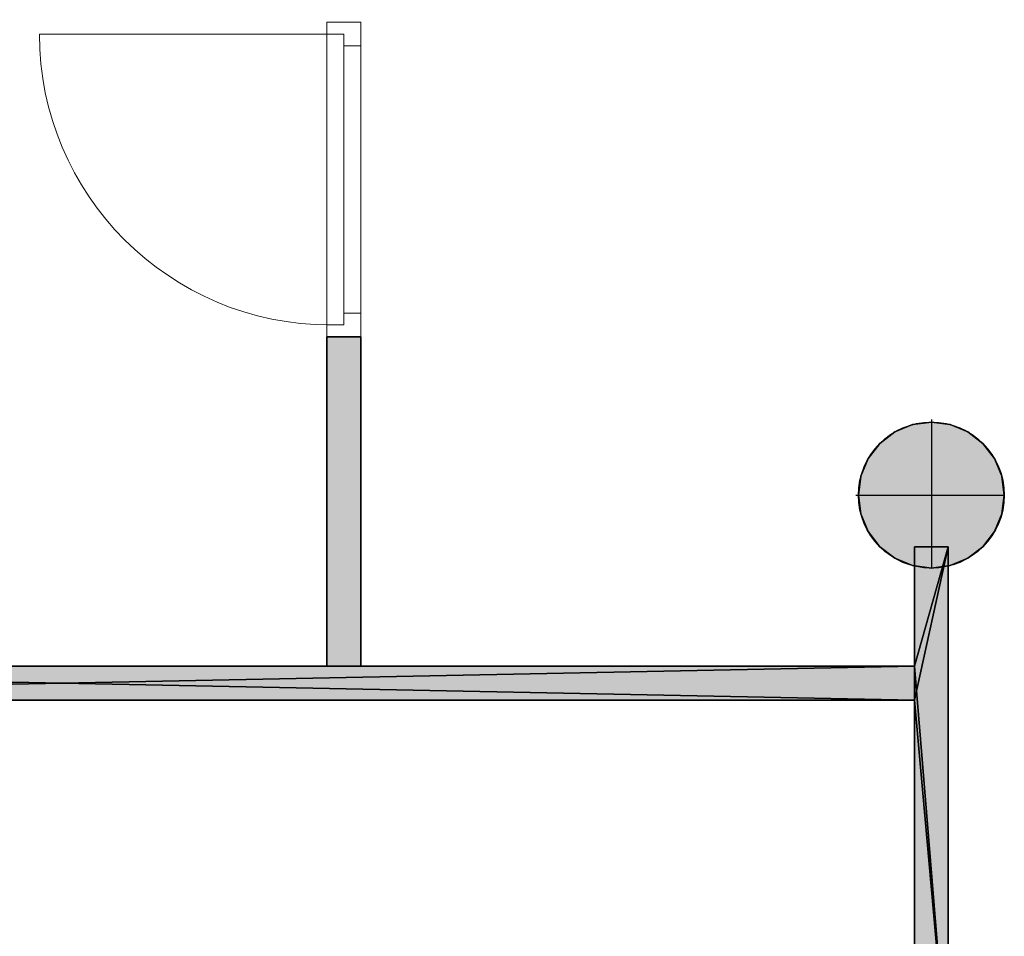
# Model space of a CAD drawing. Header units: inches. Extents: x 15 to 546804, y -66 to 267312.
# Tile 214 of 256: x 403775 to 406683, y 123026 to 125732. Entities that reach past the tile are written whole.
import ezdxf

# ---------------------------------------------------------------- set-up
doc = ezdxf.new("R2010")
doc.units = ezdxf.units.IN
doc.header["$MEASUREMENT"] = 0

msp = doc.modelspace()

# ---------------------------------------------------------------- hatches: boundary and pattern name
at = {"lineweight": 20}
h = msp.add_hatch(color=7, dxfattribs=at)
h.dxf.hatch_style = 1
h.paths.add_polyline_path([(404682.1, 123823.7), (401382.1, 123823.7), (401382.1, 123723.7), (404682.1, 123723.7)])
h.paths.add_polyline_path([(406417.1, 123823.7), (404682.1, 123823.7), (404682.1, 123723.7), (406417.1, 123723.7)])
h.paths.add_polyline_path([(404782.1, 124796), (404682.1, 124796), (404682.1, 123823.7), (404782.1, 123823.7)])
h.paths.add_polyline_path([(402682.1, 124831.7), (401382.1, 124831.7), (401382.1, 124731.7), (402682.1, 124731.7)])
h = msp.add_hatch(color=7, dxfattribs=at)
h.dxf.hatch_style = 1
h.paths.add_polyline_path([(406467.1, 124544.2), (406467.1, 124328.7), (406682.5, 124328.7, 0.414214)])
h.paths.add_polyline_path([(406467.1, 124544.2, 0.414214), (406251.7, 124328.7), (406467.1, 124328.7)])
h.paths.add_polyline_path([(406467.1, 124328.7), (406251.7, 124328.7, 0.414214), (406467.1, 124113.3)])
h.paths.add_polyline_path([(406682.5, 124328.7), (406467.1, 124328.7), (406467.1, 124113.3, 0.414214)])
h = msp.add_hatch(color=7, dxfattribs=at)
h.dxf.hatch_style = 1
h.paths.add_polyline_path([(406517.1, 123708.4), (406417.1, 123709.2), (406417.1, 122614.7), (406517.1, 122614.7)])
h.paths.add_polyline_path([(406517.1, 124119.2, -0.117655), (406417.1, 124119.2), (406417.1, 123823.7), (406417.1, 123723.7), (406417.1, 123709.2), (406517.1, 123708.4)])

# ---------------------------------------------------------------- linework, layer by layer
at = {"color": 7, "lineweight": 20}
for p, q in [((404682.1, 125655, 2500), (404682.1, 125725, 2500)), ((404782.1, 125725, 2500), (404682.1, 125725, 2500)), ((404782.1, 125725, 3000), (404682.1, 125725, 3000)), ((404682.1, 125725, 2500), (404682.1, 125725, 3000)), ((404682.1, 125725, 3000), (404682.1, 124796, 3000)), ((404682.1, 125725, 300), (404682.1, 125690, 300)), ((404682.1, 124796, 2500), (404682.1, 125725, 2500)), ((404682.1, 125725, 2500), (404682.1, 125725, 300)), ((404782.1, 125725, 300), (404682.1, 125725, 300)), ((404782.1, 125725, 2500), (404682.1, 125725, 2500)), ((404782.1, 125655, 2500), (404782.1, 125725, 2500)), ((404782.1, 125725, 2500), (404782.1, 125725, 3000)), ((404782.1, 125725, 3000), (404782.1, 124796, 3000)), ((404782.1, 125725, 300), (404782.1, 125655, 300)), ((404782.1, 124796, 2500), (404782.1, 125725, 2500)), ((404782.1, 125725, 2500), (404782.1, 125725, 300)), ((404692.1, 125690, 300), (403833.1, 125690, 300)), ((404732.1, 125690, 300), (404682.1, 125690, 300)), ((404682.1, 125690, 2465), (404682.1, 125690, 300)), ((404682.1, 124831, 2465), (404682.1, 125690, 2465)), ((404732.1, 125690, 2465), (404682.1, 125690, 2465)), ((404692.1, 125690, 2465), (404692.1, 125690, 300)), ((404732.1, 125690, 2465), (404692.1, 125690, 2465)), ((404732.1, 125690, 300), (404692.1, 125690, 300)), ((404732.1, 125690, 2465), (404732.1, 125690, 300)), ((404732.1, 125655, 300), (404732.1, 125690, 300)), ((404732.1, 125655, 2465), (404732.1, 125690, 2465)), ((404732.1, 125690, 300), (404732.1, 124831, 300)), ((404732.1, 125690, 2465), (404732.1, 125690, 300)), ((404732.1, 124831, 2465), (404732.1, 125690, 2465)), ((404732.1, 125690, 300), (404732.1, 125635.2, 370.8)), ((404732.1, 125635.2, 2359.2), (404732.1, 125690, 2430)), ((404682.1, 125655, 2930), (404682.1, 124866, 2930)), ((404682.1, 125655, 2500), (404682.1, 125655, 2930)), ((404732.1, 125655, 2930), (404732.1, 124866, 2930)), ((404732.1, 124866, 2500), (404732.1, 125655, 2500)), ((404732.1, 125655, 2500), (404732.1, 125655, 2930)), ((404782.1, 125655, 300), (404732.1, 125655, 300)), ((404782.1, 125655, 2430), (404732.1, 125655, 2430)), ((404732.1, 125655, 2430), (404732.1, 125655, 300)), ((404732.1, 124866, 2430), (404732.1, 125655, 2430)), ((404732.1, 124866, 2465), (404732.1, 125655, 2465)), ((404732.1, 125655, 2430), (404732.1, 125655, 2465)), ((404782.1, 125655, 2500), (404782.1, 125655, 2930)), ((404782.1, 125655, 2930), (404782.1, 124866, 2930)), ((404782.1, 124866, 2430), (404782.1, 125655, 2430)), ((404782.1, 125655, 2430), (404782.1, 125655, 300)), ((404732.1, 125525.7, 2217.6), (404732.1, 125580.5, 2288.4)), ((404732.1, 125580.5, 441.6), (404732.1, 125525.7, 512.4)), ((404732.1, 125416.1, 2076), (404732.1, 125470.9, 2146.8)), ((404732.1, 125470.9, 583.2), (404732.1, 125416.1, 654)), ((404732.1, 125306.6, 1934.5), (404732.1, 125361.4, 2005.2)), ((404732.1, 125361.4, 724.8), (404732.1, 125306.6, 795.5)), ((404732.1, 125197, 1792.9), (404732.1, 125251.8, 1863.7)), ((404732.1, 125251.8, 866.3), (404732.1, 125197, 937.1)), ((404732.1, 125087.5, 1651.3), (404732.1, 125142.3, 1722.1)), ((404732.1, 125142.3, 1007.9), (404732.1, 125087.5, 1078.7)), ((404732.1, 124978, 1509.7), (404732.1, 125032.7, 1580.5)), ((404732.1, 125032.7, 1149.5), (404732.1, 124978, 1220.3)), ((404732.1, 124868.4, 1368.1), (404732.1, 124923.2, 1438.9)), ((404732.1, 124923.2, 1291.1), (404732.1, 124868.4, 1361.9)), ((404682.1, 124866, 2930), (404682.1, 124866, 2500)), ((404682.1, 124796, 2500), (404682.1, 124866, 2500)), ((404732.1, 124866, 2930), (404732.1, 124866, 2500)), ((404782.1, 124866, 2430), (404732.1, 124866, 2430)), ((404782.1, 124866, 300), (404732.1, 124866, 300)), ((404732.1, 124866, 300), (404732.1, 124866, 2430)), ((404732.1, 124866, 300), (404732.1, 124831, 300)), ((404732.1, 124866, 2465), (404732.1, 124831, 2465)), ((404732.1, 124866, 2430), (404732.1, 124866, 2465)), ((404782.1, 124796, 2500), (404782.1, 124866, 2500)), ((404782.1, 124866, 2930), (404782.1, 124866, 2500)), ((404782.1, 124866, 300), (404782.1, 124866, 2430)), ((404782.1, 124866, 300), (404782.1, 124796, 300)), ((404682.1, 124831, 300), (404682.1, 124796, 300)), ((404732.1, 124831, 300), (404682.1, 124831, 300)), ((404682.1, 124831, 300), (404682.1, 124831, 2465)), ((404732.1, 124831, 2465), (404682.1, 124831, 2465)), ((404692.1, 124831, 300), (404692.1, 124831, 2465)), ((404732.1, 124831, 2465), (404692.1, 124831, 2465)), ((404732.1, 124831, 300), (404692.1, 124831, 300)), ((404732.1, 124831, 300), (404732.1, 124831, 2465)), ((404732.1, 124831, 300), (404732.1, 124831, 2465)), ((404782.1, 124796, 2500), (404682.1, 124796, 2500)), ((404682.1, 124796, 3000), (404682.1, 124796, 2500)), ((404782.1, 124796, 3000), (404682.1, 124796, 3000)), ((404682.1, 124796, 300), (404682.1, 124796, 2500)), ((404782.1, 124796, 300), (404682.1, 124796, 300)), ((404782.1, 124796, 2500), (404682.1, 124796, 2500)), ((404782.1, 124796, 3000), (404782.1, 124796, 2500)), ((404782.1, 124796, 300), (404782.1, 124796, 2500)), ((406517.1, 123708.4, 300), (406517.1, 121305.7, 300))]:
    msp.add_line(p, q, dxfattribs=at)
at = {"color": 7}
for p, q in [((404682.1, 124796, 300), (404682.1, 123823.7, 300)), ((404782.1, 124796, 300), (404682.1, 124796, 300)), ((404682.1, 124796, 300), (404682.1, 124796, 3000)), ((404682.1, 124796, 3000), (404682.1, 123823.7, 3000)), ((404782.1, 124796, 3000), (404682.1, 124796, 3000)), ((404782.1, 123823.7, 300), (404782.1, 124796, 300)), ((404782.1, 124796, 300), (404782.1, 124796, 3000)), ((404782.1, 123823.7, 3000), (404782.1, 124796, 3000)), ((406467.1, 124551.8, 0), (406467.1, 124544.2, 0)), ((406411.4, 124536.8, 0), (406411.4, 124536.8, 7000)), ((406467.1, 124544.2, 0), (406467.1, 124544.2, 7000)), ((406467.1, 124544.2, 0), (406467.1, 124113.3, 0)), ((406522.9, 124536.8, 0), (406522.9, 124536.8, 7000)), ((406359.4, 124515.3, 0), (406359.4, 124515.3, 7000)), ((406574.8, 124515.3, 0), (406574.8, 124515.3, 7000)), ((406314.8, 124481.1, 0), (406314.8, 124481.1, 7000)), ((406619.4, 124481.1, 0), (406619.4, 124481.1, 7000)), ((406280.5, 124436.5, 0), (406280.5, 124436.5, 7000)), ((406653.7, 124436.5, 0), (406653.7, 124436.5, 7000)), ((406259, 124384.5, 0), (406259, 124384.5, 7000)), ((406675.2, 124384.5, 0), (406675.2, 124384.5, 7000)), ((406244.1, 124328.7, 0), (406251.7, 124328.7, 0)), ((406251.7, 124328.7, 0), (406251.7, 124328.7, 7000)), ((406251.7, 124328.7, 0), (406682.5, 124328.7, 0)), ((406682.5, 124328.7, 0), (406682.5, 124328.7, 7000)), ((406259, 124273, 0), (406259, 124273, 7000)), ((406675.2, 124273, 0), (406675.2, 124273, 7000)), ((406280.5, 124221, 0), (406280.5, 124221, 7000)), ((406653.7, 124221, 0), (406653.7, 124221, 7000)), ((406314.8, 124176.4, 0), (406314.8, 124176.4, 7000)), ((406417.1, 123823.7, 3000), (406417.1, 124176.4, 3000)), ((406417.1, 123823.7, 300), (406417.1, 124176.4, 300)), ((406417.1, 124176.4, 300), (406417.1, 124176.4, 3000)), ((406417.1, 124176.4, 300), (406517.1, 124176.4, 300)), ((406417.1, 124176.4, 3000), (406517.1, 124176.4, 3000)), ((406517.1, 124176.4, 300), (406517.1, 122614.7, 300)), ((406517.1, 124176.4, 3000), (406517.1, 122614.7, 3000)), ((406517.1, 124176.4, 300), (406517.1, 124176.4, 3000)), ((406619.4, 124176.4, 0), (406619.4, 124176.4, 7000)), ((406359.4, 124142.2, 0), (406359.4, 124142.2, 7000)), ((406411.4, 124120.7, 0), (406411.4, 124120.7, 7000)), ((406522.9, 124120.7, 0), (406522.9, 124120.7, 7000)), ((406574.8, 124142.2, 0), (406574.8, 124142.2, 7000)), ((406467.1, 124113.3, 0), (406467.1, 124113.3, 7000)), ((401382.1, 123823.7, 3000), (406417.1, 123823.7, 3000)), ((401382.1, 123823.7, 300), (406417.1, 123823.7, 300)), ((404682.1, 123823.7, 300), (404782.1, 123823.7, 300)), ((404682.1, 123823.7, 300), (404682.1, 123823.7, 3000)), ((404682.1, 123823.7, 3000), (404782.1, 123823.7, 3000)), ((404782.1, 123823.7, 300), (404782.1, 123823.7, 3000)), ((406417.1, 123823.7, 300), (406417.1, 123823.7, 3000)), ((406417.1, 123723.7, 3000), (406417.1, 123823.7, 3000)), ((406417.1, 123723.7, 300), (406417.1, 123823.7, 300)), ((401382.1, 123723.7, 300), (406417.1, 123723.7, 300)), ((401382.1, 123723.7, 3000), (406417.1, 123723.7, 3000)), ((406417.1, 123723.7, 300), (406417.1, 123723.7, 3000)), ((406417.1, 122614.7, 3000), (406417.1, 123723.7, 3000)), ((406417.1, 122614.7, 300), (406417.1, 123723.7, 300))]:
    msp.add_line(p, q, dxfattribs=at)
for centre in [(406467.1, 124328.7, 7000), (406467.1, 124328.7, 0)]:
    msp.add_circle(centre, 215.4, dxfattribs=at)
at = {"color": 7, "lineweight": 20, "extrusion": (0, 0, -1)}
msp.add_ellipse((404692.1, 125690, 300), major_axis=(-859.5, 0), ratio=0.999391, start_param=4.712389, end_param=6.283185, dxfattribs=at)
at = {"color": 7, "lineweight": 20}
for points, invisible_edges in [([(406517.1, 114112.7, 300), (401067.1, 107455.7, 300), (401067.1, 127805.7, 300)], 13), ([(406517.1, 114112.7, 300), (401067.1, 127805.7, 300), (402305.5, 127805.7, 300)], 13), ([(404682.1, 125725, 300), (404782.1, 125725, 2500), (404782.1, 125725, 300)], 1), ([(404782.1, 125725, 2500), (404682.1, 125725, 300), (404682.1, 125725, 2500)], 1), ([(404682.1, 125690, 2465), (404682.1, 125725, 300), (404682.1, 125690, 300)], 1), ([(404682.1, 125725, 300), (404682.1, 125690, 2465), (404682.1, 125725, 2500)], 3), ([(404682.1, 125725, 2500), (404682.1, 125690, 2465), (404682.1, 124796, 2500)], 3), ([(404782.1, 125725, 2500), (404682.1, 124796, 2500), (404782.1, 124796, 2500)], 1), ([(404682.1, 124796, 2500), (404782.1, 125725, 2500), (404682.1, 125725, 2500)], 1), ([(404682.1, 125725, 300), (404732.1, 125690, 300), (404682.1, 125690, 300)], 1), ([(404782.1, 125725, 300), (404732.1, 125690, 300), (404682.1, 125725, 300)], 3), ([(404782.1, 124796, 3000), (404682.1, 125725, 3000), (404682.1, 124796, 3000)], 1), ([(404682.1, 125725, 3000), (404782.1, 124796, 3000), (404782.1, 125725, 3000)], 1), ([(404682.1, 125655, 2930), (404682.1, 125725, 2500), (404682.1, 125655, 2500)], 1), ([(404682.1, 125725, 2500), (404682.1, 125655, 2930), (404682.1, 125725, 3000)], 3), ([(404682.1, 125725, 3000), (404682.1, 125655, 2930), (404682.1, 124796, 3000)], 3), ([(404682.1, 125725, 2500), (404782.1, 125725, 3000), (404782.1, 125725, 2500)], 1), ([(404782.1, 125725, 3000), (404682.1, 125725, 2500), (404682.1, 125725, 3000)], 1), ([(404782.1, 125655, 300), (404732.1, 125690, 300), (404782.1, 125725, 300)], 3), ([(404782.1, 125725, 2500), (404782.1, 125655, 300), (404782.1, 125725, 300)], 1), ([(404782.1, 125655, 300), (404782.1, 125725, 2500), (404782.1, 125655, 2430)], 3), ([(404782.1, 125655, 2430), (404782.1, 125725, 2500), (404782.1, 124866, 2430)], 3), ([(404782.1, 124796, 2500), (404782.1, 124866, 2430), (404782.1, 125725, 2500)], 3), ([(404782.1, 125725, 3000), (404782.1, 125655, 2500), (404782.1, 125725, 2500)], 1), ([(404782.1, 125655, 2500), (404782.1, 125725, 3000), (404782.1, 125655, 2930)], 3), ([(404782.1, 125655, 2930), (404782.1, 125725, 3000), (404782.1, 124866, 2930)], 3), ([(404782.1, 124796, 3000), (404782.1, 124866, 2930), (404782.1, 125725, 3000)], 3), ([(404732.1, 125690, 2465), (404682.1, 125690, 300), (404732.1, 125690, 300)], 1), ([(404682.1, 125690, 300), (404732.1, 125690, 2465), (404682.1, 125690, 2465)], 1), ([(404682.1, 124831, 2465), (404682.1, 124796, 2500), (404682.1, 125690, 2465)], 3), ([(404682.1, 125690, 2465), (404732.1, 124831, 2465), (404682.1, 124831, 2465)], 1), ([(404732.1, 124831, 2465), (404682.1, 125690, 2465), (404732.1, 124866, 2465)], 3), ([(404732.1, 124866, 2465), (404682.1, 125690, 2465), (404732.1, 125655, 2465)], 3), ([(404732.1, 125655, 2465), (404682.1, 125690, 2465), (404732.1, 125690, 2465)], 1), ([(404692.1, 125690, 300), (404732.1, 125690, 2465), (404732.1, 125690, 300)], 1), ([(404732.1, 125690, 2465), (404692.1, 125690, 300), (404692.1, 125690, 2465)], 1), ([(404732.1, 125690, 2465), (404732.1, 124831, 300), (404732.1, 125690, 300)], 1), ([(404732.1, 124831, 300), (404732.1, 125690, 2465), (404732.1, 124831, 2465)], 1), ([(404732.1, 125655, 2430), (404732.1, 125690, 300), (404732.1, 125655, 300)], 1), ([(404732.1, 125690, 300), (404732.1, 125655, 2430), (404732.1, 125690, 2465)], 3), ([(404732.1, 125690, 2465), (404732.1, 125655, 2430), (404732.1, 125655, 2465)], 1), ([(404732.1, 125690, 300), (404782.1, 125655, 300), (404732.1, 125655, 300)], 1), ([(404682.1, 124866, 2930), (404682.1, 124796, 3000), (404682.1, 125655, 2930)], 3), ([(404782.1, 125655, 2430), (404732.1, 125655, 300), (404782.1, 125655, 300)], 1), ([(404732.1, 125655, 300), (404782.1, 125655, 2430), (404732.1, 125655, 2430)], 1), ([(404732.1, 124866, 2465), (404732.1, 125655, 2430), (404732.1, 124866, 2430)], 1), ([(404732.1, 125655, 2430), (404732.1, 124866, 2465), (404732.1, 125655, 2465)], 1), ([(404732.1, 125655, 2430), (404782.1, 124866, 2430), (404732.1, 124866, 2430)], 1), ([(404782.1, 124866, 2430), (404732.1, 125655, 2430), (404782.1, 125655, 2430)], 1), ([(404732.1, 125655, 2930), (404732.1, 124866, 2500), (404732.1, 125655, 2500)], 1), ([(404732.1, 124866, 2500), (404732.1, 125655, 2930), (404732.1, 124866, 2930)], 1), ([(404682.1, 124796, 2500), (404682.1, 124866, 2930), (404682.1, 124866, 2500)], 1), ([(404682.1, 124866, 2930), (404682.1, 124796, 2500), (404682.1, 124796, 3000)], 13), ([(404732.1, 124866, 300), (404782.1, 124866, 2430), (404782.1, 124866, 300)], 1), ([(404782.1, 124866, 2430), (404732.1, 124866, 300), (404732.1, 124866, 2430)], 1), ([(404732.1, 124831, 2465), (404732.1, 124866, 300), (404732.1, 124831, 300)], 1), ([(404732.1, 124866, 300), (404732.1, 124831, 2465), (404732.1, 124866, 2430)], 3), ([(404732.1, 124866, 2430), (404732.1, 124831, 2465), (404732.1, 124866, 2465)], 1), ([(404782.1, 124796, 300), (404732.1, 124831, 300), (404782.1, 124866, 300)], 3), ([(404782.1, 124866, 300), (404732.1, 124831, 300), (404732.1, 124866, 300)], 1), ([(404782.1, 124866, 2430), (404782.1, 124796, 300), (404782.1, 124866, 300)], 1), ([(404782.1, 124796, 300), (404782.1, 124866, 2430), (404782.1, 124796, 2500)], 3), ([(404782.1, 124866, 2930), (404782.1, 124796, 2500), (404782.1, 124866, 2500)], 1), ([(404782.1, 124796, 2500), (404782.1, 124866, 2930), (404782.1, 124796, 3000)], 3), ([(404682.1, 124831, 300), (404732.1, 124831, 2465), (404732.1, 124831, 300)], 1), ([(404732.1, 124831, 2465), (404682.1, 124831, 300), (404682.1, 124831, 2465)], 1), ([(404682.1, 124796, 2500), (404682.1, 124831, 300), (404682.1, 124796, 300)], 1), ([(404682.1, 124831, 300), (404682.1, 124796, 2500), (404682.1, 124831, 2465)], 3), ([(404682.1, 124831, 300), (404782.1, 124796, 300), (404682.1, 124796, 300)], 1), ([(404782.1, 124796, 300), (404682.1, 124831, 300), (404732.1, 124831, 300)], 13), ([(404692.1, 124831, 2465), (404732.1, 124831, 300), (404732.1, 124831, 2465)], 1), ([(404732.1, 124831, 300), (404692.1, 124831, 2465), (404692.1, 124831, 300)], 1), ([(404782.1, 124796, 2500), (404682.1, 124796, 300), (404782.1, 124796, 300)], 1), ([(404682.1, 124796, 300), (404782.1, 124796, 2500), (404682.1, 124796, 2500)], 1), ([(404682.1, 124796, 3000), (404782.1, 124796, 2500), (404782.1, 124796, 3000)], 1), ([(404782.1, 124796, 2500), (404682.1, 124796, 3000), (404682.1, 124796, 2500)], 1), ([(406517.1, 114112.7, 300), (406517.1, 123708.4, 300), (406517.1, 121305.7, 300)], 1)]:
    msp.add_3dface(points, dxfattribs=dict(at, invisible_edges=invisible_edges))
at = {"color": 7}
for points, invisible_edges in [([(404782.1, 124796, 3000), (404682.1, 123823.7, 3000), (404782.1, 123823.7, 3000)], 1), ([(404682.1, 123823.7, 3000), (404782.1, 124796, 3000), (404682.1, 124796, 3000)], 1), ([(404682.1, 124796, 300), (404782.1, 124796, 3000), (404782.1, 124796, 300)], 1), ([(404782.1, 124796, 3000), (404682.1, 124796, 300), (404682.1, 124796, 3000)], 1), ([(404682.1, 123823.7, 3000), (404682.1, 124796, 300), (404682.1, 123823.7, 300)], 1), ([(404682.1, 124796, 300), (404682.1, 123823.7, 3000), (404682.1, 124796, 3000)], 1), ([(404682.1, 124796, 300), (404782.1, 123823.7, 300), (404682.1, 123823.7, 300)], 1), ([(404782.1, 123823.7, 300), (404682.1, 124796, 300), (404782.1, 124796, 300)], 1), ([(404782.1, 124796, 300), (404782.1, 123823.7, 3000), (404782.1, 123823.7, 300)], 1), ([(404782.1, 123823.7, 3000), (404782.1, 124796, 300), (404782.1, 124796, 3000)], 1), ([(406359.4, 124515.3, 7000), (406411.4, 124536.8, 0), (406359.4, 124515.3, 0)], 1), ([(406411.4, 124536.8, 0), (406359.4, 124515.3, 7000), (406411.4, 124536.8, 7000)], 1), ([(406359.4, 124142.2, 0), (406359.4, 124515.3, 0), (406411.4, 124536.8, 0)], 13), ([(406359.4, 124142.2, 0), (406411.4, 124536.8, 0), (406411.4, 124120.7, 0)], 3), ([(406359.4, 124515.3, 7000), (406411.4, 124120.7, 7000), (406411.4, 124536.8, 7000)], 3), ([(406411.4, 124536.8, 7000), (406467.1, 124544.2, 0), (406411.4, 124536.8, 0)], 1), ([(406467.1, 124544.2, 0), (406411.4, 124536.8, 7000), (406467.1, 124544.2, 7000)], 1), ([(406411.4, 124120.7, 0), (406411.4, 124536.8, 0), (406467.1, 124544.2, 0)], 13), ([(406411.4, 124120.7, 0), (406467.1, 124544.2, 0), (406467.1, 124113.3, 0)], 3), ([(406411.4, 124536.8, 7000), (406467.1, 124113.3, 7000), (406467.1, 124544.2, 7000)], 3), ([(406411.4, 124536.8, 7000), (406411.4, 124120.7, 7000), (406467.1, 124113.3, 7000)], 13), ([(406467.1, 124544.2, 7000), (406522.9, 124536.8, 0), (406467.1, 124544.2, 0)], 1), ([(406522.9, 124536.8, 0), (406467.1, 124544.2, 7000), (406522.9, 124536.8, 7000)], 1), ([(406467.1, 124113.3, 0), (406467.1, 124544.2, 0), (406522.9, 124536.8, 0)], 13), ([(406467.1, 124544.2, 7000), (406467.1, 124113.3, 7000), (406522.9, 124120.7, 7000)], 13), ([(406467.1, 124544.2, 7000), (406522.9, 124120.7, 7000), (406522.9, 124536.8, 7000)], 3), ([(406467.1, 124113.3, 0), (406522.9, 124536.8, 0), (406522.9, 124120.7, 0)], 3), ([(406522.9, 124536.8, 7000), (406574.8, 124515.3, 0), (406522.9, 124536.8, 0)], 1), ([(406574.8, 124515.3, 0), (406522.9, 124536.8, 7000), (406574.8, 124515.3, 7000)], 1), ([(406522.9, 124120.7, 0), (406522.9, 124536.8, 0), (406574.8, 124515.3, 0)], 13), ([(406522.9, 124536.8, 7000), (406522.9, 124120.7, 7000), (406574.8, 124142.2, 7000)], 13), ([(406522.9, 124536.8, 7000), (406574.8, 124142.2, 7000), (406574.8, 124515.3, 7000)], 3), ([(406314.8, 124176.4, 0), (406314.8, 124481.1, 0), (406359.4, 124515.3, 0)], 13), ([(406314.8, 124176.4, 0), (406359.4, 124515.3, 0), (406359.4, 124142.2, 0)], 3), ([(406314.8, 124481.1, 7000), (406359.4, 124515.3, 0), (406314.8, 124481.1, 0)], 1), ([(406359.4, 124515.3, 0), (406314.8, 124481.1, 7000), (406359.4, 124515.3, 7000)], 1), ([(406314.8, 124481.1, 7000), (406359.4, 124142.2, 7000), (406359.4, 124515.3, 7000)], 3), ([(406359.4, 124515.3, 7000), (406359.4, 124142.2, 7000), (406411.4, 124120.7, 7000)], 13), ([(406522.9, 124120.7, 0), (406574.8, 124515.3, 0), (406574.8, 124142.2, 0)], 3), ([(406574.8, 124515.3, 7000), (406619.4, 124481.1, 0), (406574.8, 124515.3, 0)], 1), ([(406619.4, 124481.1, 0), (406574.8, 124515.3, 7000), (406619.4, 124481.1, 7000)], 1), ([(406574.8, 124142.2, 0), (406574.8, 124515.3, 0), (406619.4, 124481.1, 0)], 13), ([(406574.8, 124515.3, 7000), (406574.8, 124142.2, 7000), (406619.4, 124176.4, 7000)], 13), ([(406574.8, 124515.3, 7000), (406619.4, 124176.4, 7000), (406619.4, 124481.1, 7000)], 3), ([(406280.5, 124221, 0), (406280.5, 124436.5, 0), (406314.8, 124481.1, 0)], 13), ([(406280.5, 124221, 0), (406314.8, 124481.1, 0), (406314.8, 124176.4, 0)], 3), ([(406314.8, 124481.1, 7000), (406280.5, 124436.5, 0), (406280.5, 124436.5, 7000)], 1), ([(406280.5, 124436.5, 0), (406314.8, 124481.1, 7000), (406314.8, 124481.1, 0)], 1), ([(406280.5, 124436.5, 7000), (406314.8, 124176.4, 7000), (406314.8, 124481.1, 7000)], 3), ([(406314.8, 124481.1, 7000), (406314.8, 124176.4, 7000), (406359.4, 124142.2, 7000)], 13), ([(406574.8, 124142.2, 0), (406619.4, 124481.1, 0), (406619.4, 124176.4, 0)], 3), ([(406619.4, 124481.1, 0), (406653.7, 124436.5, 7000), (406653.7, 124436.5, 0)], 1), ([(406653.7, 124436.5, 7000), (406619.4, 124481.1, 0), (406619.4, 124481.1, 7000)], 1), ([(406619.4, 124176.4, 0), (406619.4, 124481.1, 0), (406653.7, 124436.5, 0)], 13), ([(406619.4, 124481.1, 7000), (406619.4, 124176.4, 7000), (406653.7, 124221, 7000)], 13), ([(406619.4, 124481.1, 7000), (406653.7, 124221, 7000), (406653.7, 124436.5, 7000)], 3), ([(406259, 124273, 0), (406259, 124384.5, 0), (406280.5, 124436.5, 0)], 13), ([(406259, 124273, 0), (406280.5, 124436.5, 0), (406280.5, 124221, 0)], 3), ([(406280.5, 124436.5, 7000), (406259, 124384.5, 0), (406259, 124384.5, 7000)], 1), ([(406259, 124384.5, 0), (406280.5, 124436.5, 7000), (406280.5, 124436.5, 0)], 1), ([(406259, 124384.5, 7000), (406280.5, 124221, 7000), (406280.5, 124436.5, 7000)], 3), ([(406280.5, 124436.5, 7000), (406280.5, 124221, 7000), (406314.8, 124176.4, 7000)], 13), ([(406619.4, 124176.4, 0), (406653.7, 124436.5, 0), (406653.7, 124221, 0)], 3), ([(406653.7, 124436.5, 0), (406675.2, 124384.5, 7000), (406675.2, 124384.5, 0)], 1), ([(406675.2, 124384.5, 7000), (406653.7, 124436.5, 0), (406653.7, 124436.5, 7000)], 1), ([(406653.7, 124221, 0), (406653.7, 124436.5, 0), (406675.2, 124384.5, 0)], 13), ([(406653.7, 124436.5, 7000), (406653.7, 124221, 7000), (406675.2, 124273, 7000)], 13), ([(406653.7, 124436.5, 7000), (406675.2, 124273, 7000), (406675.2, 124384.5, 7000)], 3), ([(406259, 124384.5, 0), (406259, 124273, 0), (406251.7, 124328.7, 0)], 1), ([(406259, 124384.5, 7000), (406251.7, 124328.7, 0), (406251.7, 124328.7, 7000)], 1), ([(406251.7, 124328.7, 0), (406259, 124384.5, 7000), (406259, 124384.5, 0)], 1), ([(406259, 124273, 7000), (406259, 124384.5, 7000), (406251.7, 124328.7, 7000)], 1), ([(406259, 124384.5, 7000), (406259, 124273, 7000), (406280.5, 124221, 7000)], 13), ([(406653.7, 124221, 0), (406675.2, 124384.5, 0), (406675.2, 124273, 0)], 3), ([(406675.2, 124384.5, 0), (406682.5, 124328.7, 7000), (406682.5, 124328.7, 0)], 1), ([(406682.5, 124328.7, 7000), (406675.2, 124384.5, 0), (406675.2, 124384.5, 7000)], 1), ([(406675.2, 124273, 0), (406675.2, 124384.5, 0), (406682.5, 124328.7, 0)], 1), ([(406675.2, 124384.5, 7000), (406675.2, 124273, 7000), (406682.5, 124328.7, 7000)], 1), ([(406251.7, 124328.7, 7000), (406259, 124273, 0), (406259, 124273, 7000)], 1), ([(406259, 124273, 0), (406251.7, 124328.7, 7000), (406251.7, 124328.7, 0)], 1), ([(406682.5, 124328.7, 0), (406675.2, 124273, 7000), (406675.2, 124273, 0)], 1), ([(406675.2, 124273, 7000), (406682.5, 124328.7, 0), (406682.5, 124328.7, 7000)], 1), ([(406259, 124273, 7000), (406280.5, 124221, 0), (406280.5, 124221, 7000)], 1), ([(406280.5, 124221, 0), (406259, 124273, 7000), (406259, 124273, 0)], 1), ([(406675.2, 124273, 0), (406653.7, 124221, 7000), (406653.7, 124221, 0)], 1), ([(406653.7, 124221, 7000), (406675.2, 124273, 0), (406675.2, 124273, 7000)], 1), ([(406280.5, 124221, 7000), (406314.8, 124176.4, 0), (406314.8, 124176.4, 7000)], 1), ([(406314.8, 124176.4, 0), (406280.5, 124221, 7000), (406280.5, 124221, 0)], 1), ([(406653.7, 124221, 0), (406619.4, 124176.4, 7000), (406619.4, 124176.4, 0)], 1), ([(406619.4, 124176.4, 7000), (406653.7, 124221, 0), (406653.7, 124221, 7000)], 1), ([(406359.4, 124142.2, 7000), (406314.8, 124176.4, 0), (406359.4, 124142.2, 0)], 1), ([(406314.8, 124176.4, 0), (406359.4, 124142.2, 7000), (406314.8, 124176.4, 7000)], 1), ([(406619.4, 124176.4, 7000), (406574.8, 124142.2, 0), (406619.4, 124176.4, 0)], 1), ([(406574.8, 124142.2, 0), (406619.4, 124176.4, 7000), (406574.8, 124142.2, 7000)], 1), ([(406411.4, 124120.7, 7000), (406359.4, 124142.2, 0), (406411.4, 124120.7, 0)], 1), ([(406359.4, 124142.2, 0), (406411.4, 124120.7, 7000), (406359.4, 124142.2, 7000)], 1), ([(406467.1, 124113.3, 7000), (406411.4, 124120.7, 0), (406467.1, 124113.3, 0)], 1), ([(406411.4, 124120.7, 0), (406467.1, 124113.3, 7000), (406411.4, 124120.7, 7000)], 1), ([(406522.9, 124120.7, 7000), (406467.1, 124113.3, 0), (406522.9, 124120.7, 0)], 1), ([(406467.1, 124113.3, 0), (406522.9, 124120.7, 7000), (406467.1, 124113.3, 7000)], 1), ([(406574.8, 124142.2, 7000), (406522.9, 124120.7, 0), (406574.8, 124142.2, 0)], 1), ([(406522.9, 124120.7, 0), (406574.8, 124142.2, 7000), (406522.9, 124120.7, 7000)], 1), ([(404682.1, 123823.7, 3000), (404782.1, 123823.7, 300), (404782.1, 123823.7, 3000)], 1), ([(404782.1, 123823.7, 300), (404682.1, 123823.7, 3000), (404682.1, 123823.7, 300)], 1)]:
    msp.add_3dface(points, dxfattribs=dict(at, invisible_edges=invisible_edges))

# ---------------------------------------------------------------- meshes
mesh = msp.add_polyface(dxfattribs=at)
corners = [(406517.1, 124176.4, 300), (406417.1, 123823.7, 300), (406417.1, 124176.4, 300), (406417.1, 123723.7, 300), (406517.1, 122614.7, 300), (406417.1, 122614.7, 300)]
mesh.append_faces([[corners[k] for k in face] for face in [(0, 1, 2), (3, 4, 5)]], dxfattribs={"vtx0": -1, "color": 7})
mesh.append_faces([[corners[k] for k in face] for face in [(1, 0, 3), (4, 3, 0)]], dxfattribs={"vtx0": -1, "vtx1": -1, "color": 7})
mesh = msp.add_polyface(dxfattribs=at)
corners = [(406417.1, 124176.4, 3000), (406417.1, 123823.7, 300), (406417.1, 123823.7, 3000), (406417.1, 124176.4, 300)]
mesh.append_faces([[corners[k] for k in face] for face in [(0, 1, 2), (1, 0, 3)]], dxfattribs={"vtx0": -1, "color": 7})
mesh = msp.add_polyface(dxfattribs=at)
corners = [(406417.1, 124176.4, 3000), (406517.1, 124176.4, 300), (406417.1, 124176.4, 300), (406517.1, 124176.4, 3000)]
mesh.append_faces([[corners[k] for k in face] for face in [(0, 1, 2), (1, 0, 3)]], dxfattribs={"vtx0": -1, "color": 7})
mesh = msp.add_polyface(dxfattribs=at)
corners = [(406517.1, 122614.7, 3000), (406417.1, 123723.7, 3000), (406417.1, 122614.7, 3000), (406417.1, 123823.7, 3000), (406517.1, 124176.4, 3000), (406417.1, 124176.4, 3000)]
mesh.append_faces([[corners[k] for k in face] for face in [(0, 1, 2), (3, 4, 5)]], dxfattribs={"vtx0": -1, "color": 7})
mesh.append_faces([[corners[k] for k in face] for face in [(1, 0, 3), (4, 3, 0)]], dxfattribs={"vtx0": -1, "vtx1": -1, "color": 7})
mesh = msp.add_polyface(dxfattribs=at)
corners = [(406517.1, 124176.4, 300), (406517.1, 122614.7, 3000), (406517.1, 122614.7, 300), (406517.1, 124176.4, 3000)]
mesh.append_faces([[corners[k] for k in face] for face in [(0, 1, 2), (1, 0, 3)]], dxfattribs={"vtx0": -1, "color": 7})
mesh = msp.add_polyface(dxfattribs=at)
corners = [(406417.1, 123723.7, 3000), (401382.1, 123823.7, 3000), (401382.1, 123723.7, 3000), (406417.1, 123823.7, 3000)]
mesh.append_faces([[corners[k] for k in face] for face in [(0, 1, 2), (1, 0, 3)]], dxfattribs={"vtx0": -1, "color": 7})
mesh = msp.add_polyface(dxfattribs=at)
corners = [(401382.1, 123823.7, 3000), (406417.1, 123823.7, 300), (401382.1, 123823.7, 300), (406417.1, 123823.7, 3000)]
mesh.append_faces([[corners[k] for k in face] for face in [(0, 1, 2), (1, 0, 3)]], dxfattribs={"vtx0": -1, "color": 7})
mesh = msp.add_polyface(dxfattribs=at)
corners = [(406417.1, 123823.7, 300), (401382.1, 123723.7, 300), (401382.1, 123823.7, 300), (406417.1, 123723.7, 300)]
mesh.append_faces([[corners[k] for k in face] for face in [(0, 1, 2), (1, 0, 3)]], dxfattribs={"vtx0": -1, "color": 7})
mesh = msp.add_polyface(dxfattribs=at)
corners = [(406417.1, 123823.7, 300), (406417.1, 123723.7, 3000), (406417.1, 123723.7, 300), (406417.1, 123823.7, 3000)]
mesh.append_faces([[corners[k] for k in face] for face in [(0, 1, 2), (1, 0, 3)]], dxfattribs={"vtx0": -1, "color": 7})
mesh = msp.add_polyface(dxfattribs=at)
corners = [(406417.1, 123723.7, 3000), (401382.1, 123723.7, 300), (406417.1, 123723.7, 300), (401382.1, 123723.7, 3000)]
mesh.append_faces([[corners[k] for k in face] for face in [(0, 1, 2), (1, 0, 3)]], dxfattribs={"vtx0": -1, "color": 7})
mesh = msp.add_polyface(dxfattribs=at)
corners = [(406417.1, 123723.7, 3000), (406417.1, 122614.7, 300), (406417.1, 122614.7, 3000), (406417.1, 123723.7, 300)]
mesh.append_faces([[corners[k] for k in face] for face in [(0, 1, 2), (1, 0, 3)]], dxfattribs={"vtx0": -1, "color": 7})

doc.saveas('drawing.dxf')
